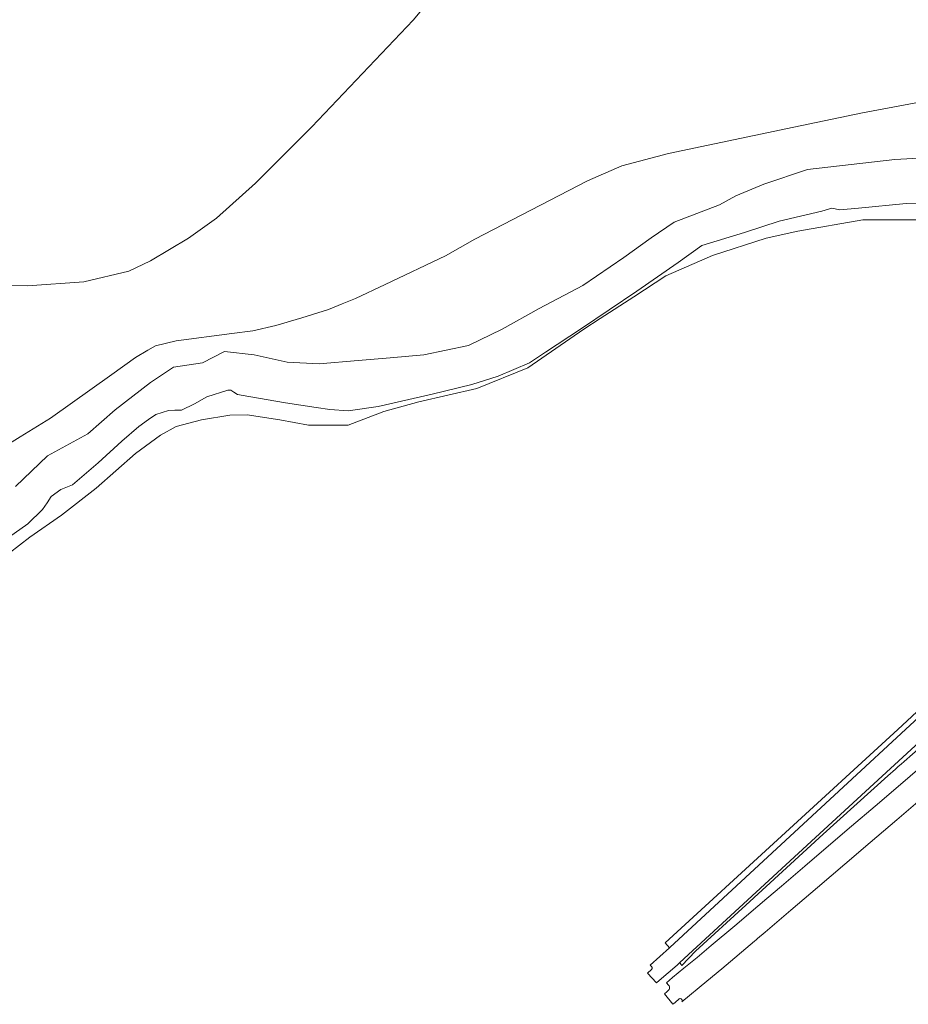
# Model space of a CAD drawing. Extents: x 184422 to 188298, y 343471 to 350189.
# Tile 243 of 256: x 186693 to 186925, y 346018 to 346275. Entities that reach past the tile are written whole.
import ezdxf

# ---------------------------------------------------------------- set-up
doc = ezdxf.new("R2010")
doc.units = 0
for name, color, linetype, lineweight in [('B-WA-GR-GRAS-GV', 252, 'Continuous', 13), ('B-WA-GR-GROENVOORZIENING-GV', 252, 'Continuous', 18), ('B-WA-OG-WATER_BEEK-GV', 252, 'Continuous', 18), ('B-WA-OG-WATER_SLOOT-GV', 252, 'Continuous', 18), ('B-WA-VH-VERHARDING_ASFALT-GV', 252, 'Continuous', 18)]:
    doc.layers.add(name, color=color, linetype=linetype, lineweight=lineweight)

msp = doc.modelspace()

# ---------------------------------------------------------------- linework, layer by layer
at = {"layer": 'B-WA-GR-GRAS-GV', "flags": 128}
msp.add_lwpolyline([(186678.866, 346206.117), (186694.642, 346205.843), (186709.416, 346206.938), (186721.18, 346209.674), (186726.834, 346212.409), (186736.774, 346218.337), (186744.069, 346223.535), (186754.283, 346232.746), (186769.057, 346247.428), (186795.503, 346275.333), (186807.814, 346290.198)], dxfattribs=at)
msp.add_lwpolyline([(186678.866, 346206.117), (186694.642, 346205.843), (186709.416, 346206.938), (186721.18, 346209.674), (186726.834, 346212.409), (186736.774, 346218.337), (186744.069, 346223.535), (186754.283, 346232.746), (186769.057, 346247.428), (186795.503, 346275.333), (186807.814, 346290.198)], dxfattribs=at)
msp.add_lwpolyline([(186678.866, 346206.117), (186694.642, 346205.843), (186709.416, 346206.938), (186721.18, 346209.674), (186726.834, 346212.409), (186736.774, 346218.337), (186744.069, 346223.535), (186754.283, 346232.746), (186769.057, 346247.428), (186795.503, 346275.333), (186807.814, 346290.198)], dxfattribs=at)
at = {"layer": 'B-WA-GR-GROENVOORZIENING-GV', "flags": 128}
for points in [[(186981.299, 346135.675), (186900.799, 346061.548), (186865.253, 346028.817), (186865.536, 346028.436), (186865.804, 346028.075), (186869.362, 346031.834), (186882.54, 346043.87), (186902.743, 346062.429), (186919.676, 346077.684), (186921.676, 346079.442), (186922.427, 346080.102), (186923.178, 346080.762), (186923.929, 346081.422), (186941.408, 346096.786)], [(186981.299, 346135.675), (186900.799, 346061.548), (186865.253, 346028.817), (186865.536, 346028.436), (186865.804, 346028.075), (186869.362, 346031.834), (186882.54, 346043.87), (186902.743, 346062.429), (186919.676, 346077.684), (186921.676, 346079.442), (186922.427, 346080.102), (186923.178, 346080.762), (186923.929, 346081.422), (186941.408, 346096.786)], [(186981.299, 346135.675), (186900.799, 346061.548), (186865.253, 346028.817), (186865.536, 346028.436), (186865.804, 346028.075), (186869.362, 346031.834), (186882.54, 346043.87), (186902.743, 346062.429), (186919.676, 346077.684), (186921.676, 346079.442), (186922.427, 346080.102), (186923.178, 346080.762), (186923.929, 346081.422), (186941.408, 346096.786)], [(186944.542, 346110.479), (186922.316, 346089.846), (186861.431, 346033.975), (186862.573, 346032.709), (186862.687, 346032.81), (186970.872, 346132.84)], [(186944.542, 346110.479), (186922.316, 346089.846), (186861.431, 346033.975), (186862.573, 346032.709), (186862.687, 346032.81), (186970.872, 346132.84)], [(186944.542, 346110.479), (186922.316, 346089.846), (186861.431, 346033.975), (186862.573, 346032.709), (186862.687, 346032.81), (186970.872, 346132.84)]]:
    msp.add_lwpolyline(points, dxfattribs=at)
at = {"layer": 'B-WA-OG-WATER_BEEK-GV', "flags": 128}
for points in [[(186929.272, 346239.322), (186921.52, 346238.891), (186910.107, 346237.599), (186898.694, 346236.307), (186887.281, 346232.431), (186879.96, 346229.416), (186875.653, 346227.048), (186863.81, 346222.525), (186857.78, 346218.434), (186850.674, 346213.266), (186839.907, 346205.945), (186828.494, 346199.915), (186818.804, 346194.532), (186809.976, 346190.225), (186798.347, 346187.856), (186789.519, 346186.995), (186781.12, 346186.349), (186771, 346185.488), (186762.602, 346185.918), (186753.988, 346187.856), (186746.236, 346188.718), (186740.422, 346185.703), (186732.885, 346184.626), (186726.856, 346180.535), (186717.596, 346173.429), (186710.49, 346167.184), (186699.939, 346161.37), (186691.541, 346153.402)], [(186929.272, 346239.322), (186921.52, 346238.891), (186910.107, 346237.599), (186898.694, 346236.307), (186887.281, 346232.431), (186879.96, 346229.416), (186875.653, 346227.048), (186863.81, 346222.525), (186857.78, 346218.434), (186850.674, 346213.266), (186839.907, 346205.945), (186828.494, 346199.915), (186818.804, 346194.532), (186809.976, 346190.225), (186798.347, 346187.856), (186789.519, 346186.995), (186781.12, 346186.349), (186771, 346185.488), (186762.602, 346185.918), (186753.988, 346187.856), (186746.236, 346188.718), (186740.422, 346185.703), (186732.885, 346184.626), (186726.856, 346180.535), (186717.596, 346173.429), (186710.49, 346167.184), (186699.939, 346161.37), (186691.541, 346153.402)], [(186929.272, 346239.322), (186921.52, 346238.891), (186910.107, 346237.599), (186898.694, 346236.307), (186887.281, 346232.431), (186879.96, 346229.416), (186875.653, 346227.048), (186863.81, 346222.525), (186857.78, 346218.434), (186850.674, 346213.266), (186839.907, 346205.945), (186828.494, 346199.915), (186818.804, 346194.532), (186809.976, 346190.225), (186798.347, 346187.856), (186789.519, 346186.995), (186781.12, 346186.349), (186771, 346185.488), (186762.602, 346185.918), (186753.988, 346187.856), (186746.236, 346188.718), (186740.422, 346185.703), (186732.885, 346184.626), (186726.856, 346180.535), (186717.596, 346173.429), (186710.49, 346167.184), (186699.939, 346161.37), (186691.541, 346153.402)], [(186674.223, 346129.153), (186694.725, 346143.642), (186698.607, 346147.373), (186699.826, 346149.124), (186700.891, 346150.723), (186703.404, 346152.626), (186706.449, 346153.768), (186713.149, 346159.554), (186719.316, 346165.264), (186723.807, 346169.071), (186726.32, 346170.898), (186728.223, 346172.192), (186731.573, 346173.258), (186733.172, 346173.334), (186734.923, 346173.334), (186738.349, 346175.009), (186741.546, 346176.836), (186747.104, 346178.587), (186747.865, 346178.587), (186748.627, 346178.054), (186749.616, 346177.445), (186752.586, 346176.912), (186762.178, 346175.238), (186770.172, 346174.019), (186773.751, 346173.487), (186778.547, 346173.182), (186786.389, 346174.324), (186800.473, 346177.522), (186810.903, 346180.034), (186817.755, 346182.242), (186825.978, 346185.744), (186830.165, 346188.485), (186839.529, 346194.728), (186854.071, 346204.473), (186864.806, 346212.01), (186871.048, 346216.425), (186882.164, 346219.775), (186891.3, 346222.821), (186902.415, 346225.409), (186905.004, 346226.17), (186907.135, 346225.714), (186912.008, 346226.17), (186924.494, 346227.389), (186932.716, 346227.541)], [(186674.223, 346129.153), (186694.725, 346143.642), (186698.607, 346147.373), (186699.826, 346149.124), (186700.891, 346150.723), (186703.404, 346152.626), (186706.449, 346153.768), (186713.149, 346159.554), (186719.316, 346165.264), (186723.807, 346169.071), (186726.32, 346170.898), (186728.223, 346172.192), (186731.573, 346173.258), (186733.172, 346173.334), (186734.923, 346173.334), (186738.349, 346175.009), (186741.546, 346176.836), (186747.104, 346178.587), (186747.865, 346178.587), (186748.627, 346178.054), (186749.616, 346177.445), (186752.586, 346176.912), (186762.178, 346175.238), (186770.172, 346174.019), (186773.751, 346173.487), (186778.547, 346173.182), (186786.389, 346174.324), (186800.473, 346177.522), (186810.903, 346180.034), (186817.755, 346182.242), (186825.978, 346185.744), (186830.165, 346188.485), (186839.529, 346194.728), (186854.071, 346204.473), (186864.806, 346212.01), (186871.048, 346216.425), (186882.164, 346219.775), (186891.3, 346222.821), (186902.415, 346225.409), (186905.004, 346226.17), (186907.135, 346225.714), (186912.008, 346226.17), (186924.494, 346227.389), (186932.716, 346227.541)], [(186674.223, 346129.153), (186694.725, 346143.642), (186698.607, 346147.373), (186699.826, 346149.124), (186700.891, 346150.723), (186703.404, 346152.626), (186706.449, 346153.768), (186713.149, 346159.554), (186719.316, 346165.264), (186723.807, 346169.071), (186726.32, 346170.898), (186728.223, 346172.192), (186731.573, 346173.258), (186733.172, 346173.334), (186734.923, 346173.334), (186738.349, 346175.009), (186741.546, 346176.836), (186747.104, 346178.587), (186747.865, 346178.587), (186748.627, 346178.054), (186749.616, 346177.445), (186752.586, 346176.912), (186762.178, 346175.238), (186770.172, 346174.019), (186773.751, 346173.487), (186778.547, 346173.182), (186786.389, 346174.324), (186800.473, 346177.522), (186810.903, 346180.034), (186817.755, 346182.242), (186825.978, 346185.744), (186830.165, 346188.485), (186839.529, 346194.728), (186854.071, 346204.473), (186864.806, 346212.01), (186871.048, 346216.425), (186882.164, 346219.775), (186891.3, 346222.821), (186902.415, 346225.409), (186905.004, 346226.17), (186907.135, 346225.714), (186912.008, 346226.17), (186924.494, 346227.389), (186932.716, 346227.541)]]:
    msp.add_lwpolyline(points, dxfattribs=at)
at = {"layer": 'B-WA-OG-WATER_SLOOT-GV', "flags": 128}
for points in [[(186946.593, 346257.384), (186913.098, 346251.087), (186895.141, 346247.371), (186862.36, 346240.437), (186850.13, 346237.273), (186841.169, 346233.33), (186811.679, 346218.082), (186803.976, 346213.677), (186788.228, 346206.172), (186780.464, 346202.534), (186776.968, 346201.142), (186773.372, 346199.71), (186766.464, 346197.481), (186759.666, 346195.477), (186753.651, 346194.083), (186748.107, 346193.357), (186733.516, 346191.446), (186728.117, 346190.161), (186726.149, 346189.013), (186722.938, 346187.115), (186716.705, 346182.692), (186700.684, 346171.243), (186692.769, 346166.368), (186675.57, 346155.748)], [(186946.593, 346257.384), (186913.098, 346251.087), (186895.141, 346247.371), (186862.36, 346240.437), (186850.13, 346237.273), (186841.169, 346233.33), (186811.679, 346218.082), (186803.976, 346213.677), (186788.228, 346206.172), (186780.464, 346202.534), (186776.968, 346201.142), (186773.372, 346199.71), (186766.464, 346197.481), (186759.666, 346195.477), (186753.651, 346194.083), (186748.107, 346193.357), (186733.516, 346191.446), (186728.117, 346190.161), (186726.149, 346189.013), (186722.938, 346187.115), (186716.705, 346182.692), (186700.684, 346171.243), (186692.769, 346166.368), (186675.57, 346155.748)], [(186946.593, 346257.384), (186913.098, 346251.087), (186895.141, 346247.371), (186862.36, 346240.437), (186850.13, 346237.273), (186841.169, 346233.33), (186811.679, 346218.082), (186803.976, 346213.677), (186788.228, 346206.172), (186780.464, 346202.534), (186776.968, 346201.142), (186773.372, 346199.71), (186766.464, 346197.481), (186759.666, 346195.477), (186753.651, 346194.083), (186748.107, 346193.357), (186733.516, 346191.446), (186728.117, 346190.161), (186726.149, 346189.013), (186722.938, 346187.115), (186716.705, 346182.692), (186700.684, 346171.243), (186692.769, 346166.368), (186675.57, 346155.748)], [(186691.541, 346153.402), (186699.939, 346161.37), (186710.49, 346167.184), (186717.596, 346173.429), (186726.856, 346180.535), (186732.885, 346184.626), (186740.422, 346185.703), (186746.236, 346188.718), (186753.988, 346187.856), (186762.602, 346185.918), (186771, 346185.488), (186781.12, 346186.349), (186789.519, 346186.995), (186798.347, 346187.856), (186809.976, 346190.225), (186818.804, 346194.532), (186828.494, 346199.915), (186839.907, 346205.945), (186850.674, 346213.266), (186857.78, 346218.434), (186863.81, 346222.525), (186875.653, 346227.048), (186879.96, 346229.416), (186887.281, 346232.431), (186898.694, 346236.307), (186910.107, 346237.599), (186921.52, 346238.891), (186929.272, 346239.322)], [(186691.541, 346153.402), (186699.939, 346161.37), (186710.49, 346167.184), (186717.596, 346173.429), (186726.856, 346180.535), (186732.885, 346184.626), (186740.422, 346185.703), (186746.236, 346188.718), (186753.988, 346187.856), (186762.602, 346185.918), (186771, 346185.488), (186781.12, 346186.349), (186789.519, 346186.995), (186798.347, 346187.856), (186809.976, 346190.225), (186818.804, 346194.532), (186828.494, 346199.915), (186839.907, 346205.945), (186850.674, 346213.266), (186857.78, 346218.434), (186863.81, 346222.525), (186875.653, 346227.048), (186879.96, 346229.416), (186887.281, 346232.431), (186898.694, 346236.307), (186910.107, 346237.599), (186921.52, 346238.891), (186929.272, 346239.322)], [(186691.541, 346153.402), (186699.939, 346161.37), (186710.49, 346167.184), (186717.596, 346173.429), (186726.856, 346180.535), (186732.885, 346184.626), (186740.422, 346185.703), (186746.236, 346188.718), (186753.988, 346187.856), (186762.602, 346185.918), (186771, 346185.488), (186781.12, 346186.349), (186789.519, 346186.995), (186798.347, 346187.856), (186809.976, 346190.225), (186818.804, 346194.532), (186828.494, 346199.915), (186839.907, 346205.945), (186850.674, 346213.266), (186857.78, 346218.434), (186863.81, 346222.525), (186875.653, 346227.048), (186879.96, 346229.416), (186887.281, 346232.431), (186898.694, 346236.307), (186910.107, 346237.599), (186921.52, 346238.891), (186929.272, 346239.322)], [(186932.716, 346227.541), (186924.494, 346227.389), (186912.008, 346226.17), (186907.135, 346225.714), (186905.004, 346226.17), (186902.415, 346225.409), (186891.3, 346222.821), (186882.164, 346219.775), (186871.048, 346216.425), (186864.806, 346212.01), (186854.071, 346204.473), (186839.529, 346194.728), (186830.165, 346188.485), (186825.978, 346185.744), (186817.755, 346182.242), (186810.903, 346180.034), (186800.473, 346177.522), (186786.389, 346174.324), (186778.547, 346173.182), (186773.751, 346173.487), (186770.172, 346174.019), (186762.178, 346175.238), (186752.586, 346176.912), (186749.616, 346177.445), (186748.627, 346178.054), (186747.865, 346178.587), (186747.104, 346178.587), (186741.546, 346176.836), (186738.349, 346175.009), (186734.923, 346173.334), (186733.172, 346173.334), (186731.573, 346173.258), (186728.223, 346172.192), (186726.32, 346170.898), (186723.807, 346169.071), (186719.316, 346165.264), (186713.149, 346159.554), (186706.449, 346153.768), (186703.404, 346152.626), (186700.891, 346150.723), (186699.826, 346149.124), (186698.607, 346147.373), (186694.725, 346143.642), (186674.223, 346129.153)], [(186932.716, 346227.541), (186924.494, 346227.389), (186912.008, 346226.17), (186907.135, 346225.714), (186905.004, 346226.17), (186902.415, 346225.409), (186891.3, 346222.821), (186882.164, 346219.775), (186871.048, 346216.425), (186864.806, 346212.01), (186854.071, 346204.473), (186839.529, 346194.728), (186830.165, 346188.485), (186825.978, 346185.744), (186817.755, 346182.242), (186810.903, 346180.034), (186800.473, 346177.522), (186786.389, 346174.324), (186778.547, 346173.182), (186773.751, 346173.487), (186770.172, 346174.019), (186762.178, 346175.238), (186752.586, 346176.912), (186749.616, 346177.445), (186748.627, 346178.054), (186747.865, 346178.587), (186747.104, 346178.587), (186741.546, 346176.836), (186738.349, 346175.009), (186734.923, 346173.334), (186733.172, 346173.334), (186731.573, 346173.258), (186728.223, 346172.192), (186726.32, 346170.898), (186723.807, 346169.071), (186719.316, 346165.264), (186713.149, 346159.554), (186706.449, 346153.768), (186703.404, 346152.626), (186700.891, 346150.723), (186699.826, 346149.124), (186698.607, 346147.373), (186694.725, 346143.642), (186674.223, 346129.153)], [(186932.716, 346227.541), (186924.494, 346227.389), (186912.008, 346226.17), (186907.135, 346225.714), (186905.004, 346226.17), (186902.415, 346225.409), (186891.3, 346222.821), (186882.164, 346219.775), (186871.048, 346216.425), (186864.806, 346212.01), (186854.071, 346204.473), (186839.529, 346194.728), (186830.165, 346188.485), (186825.978, 346185.744), (186817.755, 346182.242), (186810.903, 346180.034), (186800.473, 346177.522), (186786.389, 346174.324), (186778.547, 346173.182), (186773.751, 346173.487), (186770.172, 346174.019), (186762.178, 346175.238), (186752.586, 346176.912), (186749.616, 346177.445), (186748.627, 346178.054), (186747.865, 346178.587), (186747.104, 346178.587), (186741.546, 346176.836), (186738.349, 346175.009), (186734.923, 346173.334), (186733.172, 346173.334), (186731.573, 346173.258), (186728.223, 346172.192), (186726.32, 346170.898), (186723.807, 346169.071), (186719.316, 346165.264), (186713.149, 346159.554), (186706.449, 346153.768), (186703.404, 346152.626), (186700.891, 346150.723), (186699.826, 346149.124), (186698.607, 346147.373), (186694.725, 346143.642), (186674.223, 346129.153)], [(186689.848, 346135.95), (186695.27, 346140.108), (186703.552, 346145.898), (186712.638, 346152.953), (186722.891, 346161.988), (186729.489, 346166.81), (186733.55, 346169.094), (186740.148, 346170.82), (186747.58, 346172.049), (186752.121, 346172.137), (186760.674, 346170.818), (186768.142, 346169.384), (186778.519, 346169.436), (186787.856, 346172.999), (186796.997, 346175.499), (186812.2, 346178.974), (186825.492, 346184.447), (186840.174, 346194.525), (186844.474, 346197.287), (186853.292, 346202.952), (186861.632, 346208.512), (186873.795, 346213.811), (186887.869, 346218.329), (186896.109, 346220.146), (186913.158, 346223.106), (186929.587, 346223.107)], [(186689.848, 346135.95), (186695.27, 346140.108), (186703.552, 346145.898), (186712.638, 346152.953), (186722.891, 346161.988), (186729.489, 346166.81), (186733.55, 346169.094), (186740.148, 346170.82), (186747.58, 346172.049), (186752.121, 346172.137), (186760.674, 346170.818), (186768.142, 346169.384), (186778.519, 346169.436), (186787.856, 346172.999), (186796.997, 346175.499), (186812.2, 346178.974), (186825.492, 346184.447), (186840.174, 346194.525), (186844.474, 346197.287), (186853.292, 346202.952), (186861.632, 346208.512), (186873.795, 346213.811), (186887.869, 346218.329), (186896.109, 346220.146), (186913.158, 346223.106), (186929.587, 346223.107)], [(186689.848, 346135.95), (186695.27, 346140.108), (186703.552, 346145.898), (186712.638, 346152.953), (186722.891, 346161.988), (186729.489, 346166.81), (186733.55, 346169.094), (186740.148, 346170.82), (186747.58, 346172.049), (186752.121, 346172.137), (186760.674, 346170.818), (186768.142, 346169.384), (186778.519, 346169.436), (186787.856, 346172.999), (186796.997, 346175.499), (186812.2, 346178.974), (186825.492, 346184.447), (186840.174, 346194.525), (186844.474, 346197.287), (186853.292, 346202.952), (186861.632, 346208.512), (186873.795, 346213.811), (186887.869, 346218.329), (186896.109, 346220.146), (186913.158, 346223.106), (186929.587, 346223.107)]]:
    msp.add_lwpolyline(points, dxfattribs=at)
at = {"layer": 'B-WA-VH-VERHARDING_ASFALT-GV', "flags": 128}
for points in [[(186970.872, 346132.84), (186862.687, 346032.81), (186862.573, 346032.709), (186857.508, 346028.195), (186857.928, 346027.722), (186857.972, 346027.652), (186858.005, 346027.576), (186858.025, 346027.496), (186858.032, 346027.414), (186858.02, 346027.308), (186857.985, 346027.206), (186857.931, 346027.115), (186857.858, 346027.036), (186856.789, 346026.093), (186859.142, 346023.533), (186859.841, 346024.153), (186859.869, 346024.176), (186864.576, 346028.164), (186865.253, 346028.817), (186900.799, 346061.548), (186981.299, 346135.675)], [(186970.872, 346132.84), (186862.687, 346032.81), (186862.573, 346032.709), (186857.508, 346028.195), (186857.928, 346027.722), (186857.972, 346027.652), (186858.005, 346027.576), (186858.025, 346027.496), (186858.032, 346027.414), (186858.02, 346027.308), (186857.985, 346027.206), (186857.931, 346027.115), (186857.858, 346027.036), (186856.789, 346026.093), (186859.142, 346023.533), (186859.841, 346024.153), (186859.869, 346024.176), (186864.576, 346028.164), (186865.253, 346028.817), (186900.799, 346061.548), (186981.299, 346135.675)], [(186970.872, 346132.84), (186862.687, 346032.81), (186862.573, 346032.709), (186857.508, 346028.195), (186857.928, 346027.722), (186857.972, 346027.652), (186858.005, 346027.576), (186858.025, 346027.496), (186858.032, 346027.414), (186858.02, 346027.308), (186857.985, 346027.206), (186857.931, 346027.115), (186857.858, 346027.036), (186856.789, 346026.093), (186859.142, 346023.533), (186859.841, 346024.153), (186859.869, 346024.176), (186864.576, 346028.164), (186865.253, 346028.817), (186900.799, 346061.548), (186981.299, 346135.675)], [(186928.647, 346080.279), (186922.361, 346074.907), (186916.345, 346069.749), (186910.171, 346064.485), (186904.147, 346059.364), (186897.981, 346054.073), (186891.881, 346048.866), (186888.039, 346045.589), (186885.693, 346043.588), (186879.642, 346038.458), (186873.482, 346033.264), (186869.776, 346030.146), (186866.336, 346027.367), (186863.361, 346024.965), (186861.757, 346023.54), (186862.355, 346022.912), (186862.486, 346022.716), (186862.568, 346022.494), (186862.596, 346022.259), (186862.568, 346022.025), (186862.486, 346021.803), (186862.354, 346021.607), (186861.85, 346021.171), (186861.24, 346020.665), (186863.483, 346017.923), (186864.085, 346018.416), (186865.147, 346019.332), (186865.265, 346019.4), (186865.399, 346019.422), (186865.532, 346019.396), (186865.648, 346019.324), (186865.808, 346019.154), (186865.84, 346019.114), (186865.866, 346019.07), (186865.887, 346019.023), (186865.91, 346018.91), (186865.897, 346018.796), (186865.85, 346018.69), (186865.774, 346018.604), (186872.318, 346023.976), (186876.236, 346027.231), (186884.814, 346034.453), (186885.211, 346034.787), (186885.626, 346035.138), (186887.62, 346036.827), (186894.328, 346042.516), (186901.304, 346048.481), (186908.408, 346054.54), (186915.05, 346060.218), (186922.004, 346066.158), (186928.732, 346071.899)], [(186928.647, 346080.279), (186922.361, 346074.907), (186916.345, 346069.749), (186910.171, 346064.485), (186904.147, 346059.364), (186897.981, 346054.073), (186891.881, 346048.866), (186888.039, 346045.589), (186885.693, 346043.588), (186879.642, 346038.458), (186873.482, 346033.264), (186869.776, 346030.146), (186866.336, 346027.367), (186863.361, 346024.965), (186861.757, 346023.54), (186862.355, 346022.912), (186862.486, 346022.716), (186862.568, 346022.494), (186862.596, 346022.259), (186862.568, 346022.025), (186862.486, 346021.803), (186862.354, 346021.607), (186861.85, 346021.171), (186861.24, 346020.665), (186863.483, 346017.923), (186864.085, 346018.416), (186865.147, 346019.332), (186865.265, 346019.4), (186865.399, 346019.422), (186865.532, 346019.396), (186865.648, 346019.324), (186865.808, 346019.154), (186865.84, 346019.114), (186865.866, 346019.07), (186865.887, 346019.023), (186865.91, 346018.91), (186865.897, 346018.796), (186865.85, 346018.69), (186865.774, 346018.604), (186872.318, 346023.976), (186876.236, 346027.231), (186884.814, 346034.453), (186885.211, 346034.787), (186885.626, 346035.138), (186887.62, 346036.827), (186894.328, 346042.516), (186901.304, 346048.481), (186908.408, 346054.54), (186915.05, 346060.218), (186922.004, 346066.158), (186928.732, 346071.899)], [(186928.647, 346080.279), (186922.361, 346074.907), (186916.345, 346069.749), (186910.171, 346064.485), (186904.147, 346059.364), (186897.981, 346054.073), (186891.881, 346048.866), (186888.039, 346045.589), (186885.693, 346043.588), (186879.642, 346038.458), (186873.482, 346033.264), (186869.776, 346030.146), (186866.336, 346027.367), (186863.361, 346024.965), (186861.757, 346023.54), (186862.355, 346022.912), (186862.486, 346022.716), (186862.568, 346022.494), (186862.596, 346022.259), (186862.568, 346022.025), (186862.486, 346021.803), (186862.354, 346021.607), (186861.85, 346021.171), (186861.24, 346020.665), (186863.483, 346017.923), (186864.085, 346018.416), (186865.147, 346019.332), (186865.265, 346019.4), (186865.399, 346019.422), (186865.532, 346019.396), (186865.648, 346019.324), (186865.808, 346019.154), (186865.84, 346019.114), (186865.866, 346019.07), (186865.887, 346019.023), (186865.91, 346018.91), (186865.897, 346018.796), (186865.85, 346018.69), (186865.774, 346018.604), (186872.318, 346023.976), (186876.236, 346027.231), (186884.814, 346034.453), (186885.211, 346034.787), (186885.626, 346035.138), (186887.62, 346036.827), (186894.328, 346042.516), (186901.304, 346048.481), (186908.408, 346054.54), (186915.05, 346060.218), (186922.004, 346066.158), (186928.732, 346071.899)]]:
    msp.add_lwpolyline(points, dxfattribs=at)

doc.saveas('drawing.dxf')
